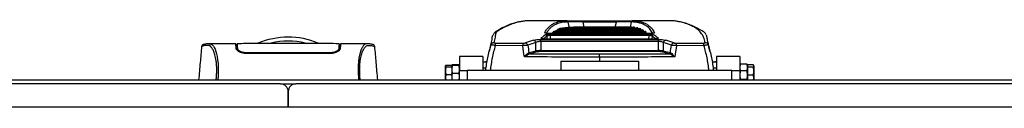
# Model space of a CAD drawing. Header units: millimetres. Extents: x 0 to 420, y 0 to 297.
# Tile 9 of 72: x 130 to 166, y 118 to 121. Entities that reach past the tile are written whole.
import ezdxf

# ---------------------------------------------------------------- set-up
doc = ezdxf.new("R2010")
doc.units = ezdxf.units.MM

msp = doc.modelspace()

# ---------------------------------------------------------------- linework, layer by layer
at = {"color": 7, "linetype": 'Continuous', "lineweight": 25}
for p, q in [((149.94487, 121.07984), (148.63744, 121.07984)), ((149.67814, 120.80386), (149.59929, 120.77283)), ((149.59929, 120.74501), (149.59929, 120.77283)), ((149.92666, 121.07981), (149.94487, 121.07974)), ((150.5797, 120.85781), (150.45954, 120.85781)), ((150.50303, 121.0772), (151.69911, 121.0772)), ((150.50303, 121.03606), (150.50303, 121.0772)), ((151.69911, 121.03606), (150.50303, 121.03606)), ((150.94017, 120.85781), (150.82001, 120.85781)), ((151.30064, 120.85781), (151.18048, 120.85781)), ((151.66111, 120.85781), (151.54095, 120.85781)), ((151.69911, 121.03606), (151.69911, 121.0772)), ((152.02158, 120.85781), (151.90142, 120.85781)), ((152.06879, 120.85452), (152.06879, 120.85762)), ((152.23206, 120.84436), (152.23206, 120.85583)), ((153.55964, 121.07984), (152.2573, 121.07984)), ((152.2573, 121.07974), (152.27549, 121.07981)), ((152.35118, 120.82256), (152.35118, 120.84429)), ((152.47609, 120.78831), (152.45822, 120.79425)), ((152.4638, 120.79394), (152.4638, 120.82172)), ((152.56942, 120.75935), (152.56942, 120.78716)), ((152.66741, 120.7395), (152.63564, 120.75691)), ((152.66741, 120.71164), (152.66741, 120.7395)), ((149.00558, 120.41617), (153.19657, 120.41617)), ((149.00558, 120.34536), (149.00558, 120.41617)), ((153.01862, 120.42947), (149.18353, 120.42947)), ((149.18353, 120.42837), (149.18353, 120.42947)), ((153.01862, 120.42837), (149.18353, 120.42837)), ((149.23452, 120.42947), (149.23045, 120.53069)), ((152.88924, 120.62565), (149.31291, 120.62565)), ((149.31291, 120.62488), (149.31291, 120.62565)), ((152.88924, 120.62488), (149.31291, 120.62488)), ((149.33666, 120.6041), (152.86549, 120.6041)), ((149.33666, 120.5523), (149.33666, 120.6041)), ((152.86549, 120.5523), (149.33666, 120.5523)), ((149.33666, 120.5523), (149.3416, 120.42947)), ((149.41567, 120.62565), (149.41567, 120.65195)), ((150.7809, 120.62803), (150.7809, 120.62565)), ((151.53924, 120.62565), (151.53924, 120.62803)), ((152.69711, 120.69067), (152.66076, 120.71128)), ((152.75711, 120.67744), (152.72818, 120.69981)), ((152.77719, 120.62565), (152.75031, 120.65055)), ((152.75711, 120.64953), (152.75711, 120.67744)), ((152.81349, 120.62565), (152.8119, 120.62732)), ((152.86055, 120.42947), (152.86549, 120.5523)), ((152.86549, 120.5523), (152.86549, 120.6041)), ((152.88924, 120.62488), (152.88924, 120.62565)), ((152.9717, 120.53069), (152.96763, 120.42947)), ((153.01862, 120.42837), (153.01862, 120.42947)), ((153.19657, 120.34536), (153.19657, 120.41617)), ((136.9194, 120.16386), (136.9192, 120.16361)), ((138.13719, 120.26074), (137.18224, 120.26074)), ((138.17698, 120.23299), (138.13767, 120.23299)), ((138.18585, 120.06548), (138.17672, 120.06553)), ((138.17939, 120.093), (138.17984, 120.06754)), ((138.18523, 120.18301), (138.18527, 120.08092)), ((138.18643, 120.1435), (138.18727, 120.07929)), ((138.18733, 120.11499), (138.18744, 120.10911)), ((138.18763, 120.0979), (138.18744, 120.10911)), ((138.18763, 120.0979), (138.18878, 120.03095)), ((138.18773, 120.09229), (138.18779, 120.08839)), ((141.8119, 120.06283), (141.81147, 120.03095)), ((141.81237, 120.09787), (141.8119, 120.06283)), ((141.81476, 120.18609), (141.81472, 120.08092)), ((141.86233, 120.23299), (141.82305, 120.23299)), ((142.81832, 120.26074), (141.86281, 120.26074)), ((142.82554, 120.2602), (142.81832, 120.2602)), ((143.0806, 120.16386), (143.0808, 120.16361)), ((147.24636, 120.30162), (147.16964, 119.99938)), ((148.36212, 120.19239), (147.38131, 120.19844)), ((147.38462, 120.28751), (148.3646, 120.28144)), ((148.8314, 120.01031), (148.83021, 120.30025)), ((149.00558, 120.34536), (149.00693, 120.01606)), ((153.19657, 120.34536), (149.00558, 120.34536)), ((153.19522, 120.01606), (153.19657, 120.34536)), ((153.37194, 120.30025), (153.37075, 120.01031)), ((153.83755, 120.28144), (154.81753, 120.28751)), ((154.82084, 120.19844), (153.84003, 120.19239)), ((155.0325, 119.99939), (154.95549, 120.3028)), ((138.4736, 119.94189), (138.47361, 119.91316)), ((141.5264, 119.91294), (138.4736, 119.91294)), ((141.5264, 119.94187), (141.52639, 119.9132)), ((146.10559, 119.80321), (146.10559, 119.30366)), ((146.93817, 119.80321), (146.10559, 119.80321)), ((146.93817, 119.80321), (146.93817, 119.30366)), ((148.57818, 119.94391), (148.58693, 119.9467)), ((148.58693, 119.9467), (148.8314, 120.01031)), ((148.63084, 119.9038), (148.62219, 119.90182)), ((148.87532, 119.96741), (148.63084, 119.9038)), ((149.00693, 120.01606), (149.00693, 119.98039)), ((149.00693, 120.01606), (153.19522, 120.01606)), ((153.19522, 119.98039), (149.00693, 119.98039)), ((151.10108, 119.78621), (151.10108, 119.6367)), ((153.19522, 120.01606), (153.19522, 119.98039)), ((153.57131, 119.9038), (153.32683, 119.96741)), ((153.37075, 120.01031), (153.61522, 119.9467)), ((153.57996, 119.90182), (153.57131, 119.9038)), ((153.61522, 119.9467), (153.62397, 119.94391)), ((156.09656, 119.80321), (155.26398, 119.80321)), ((155.26398, 119.80321), (155.26398, 119.30366)), ((156.09656, 119.80321), (156.09656, 119.30366)), ((145.62047, 119.50038), (145.60604, 119.47173)), ((145.60604, 119.47173), (145.62047, 119.44308)), ((145.60604, 119.30309), (145.60604, 119.47173)), ((145.62047, 119.50038), (145.82806, 119.50038)), ((145.62047, 119.44308), (145.82806, 119.44308)), ((145.84369, 119.50898), (145.82806, 119.49718)), ((145.82806, 119.49718), (145.84369, 119.48538)), ((145.82806, 119.49718), (145.82806, 119.45106)), ((145.84369, 119.48538), (145.82806, 119.34109)), ((145.82806, 119.44308), (145.82806, 119.45106)), ((145.82806, 119.40412), (145.82806, 119.44308)), ((145.82806, 119.40412), (145.82806, 119.34109)), ((145.82806, 119.34109), (145.84369, 119.1968)), ((145.82806, 119.34109), (145.82806, 119.20207)), ((146.08996, 119.50898), (145.84369, 119.50898)), ((146.08996, 119.48538), (145.84369, 119.48538)), ((146.10559, 119.49718), (146.08996, 119.50898)), ((146.08996, 119.48538), (146.10559, 119.49718)), ((146.10559, 119.34109), (146.08996, 119.48538)), ((146.08996, 119.1968), (146.10559, 119.34109)), ((146.93817, 119.61449), (147.08548, 119.61449)), ((147.05362, 119.38692), (146.93817, 119.38692)), ((146.94227, 119.60007), (146.94227, 119.39247)), ((147.0554, 119.39247), (146.94227, 119.39247)), ((149.71344, 119.6367), (149.71344, 119.30366)), ((149.71344, 119.6367), (152.48871, 119.6367)), ((152.48871, 119.6367), (152.48871, 119.30366)), ((155.11153, 119.61449), (155.26594, 119.61449)), ((155.12646, 119.60007), (155.12646, 119.52361)), ((155.26398, 119.39247), (155.14692, 119.39247)), ((155.26398, 119.38692), (155.14853, 119.38692)), ((156.11219, 119.52953), (156.09656, 119.41566)), ((156.09998, 119.50734), (156.09656, 119.49793)), ((156.09656, 119.41566), (156.11219, 119.30179)), ((156.35846, 119.52953), (156.11219, 119.52953)), ((156.37409, 119.41566), (156.35846, 119.52953)), ((156.35846, 119.30179), (156.37409, 119.41566)), ((156.37409, 119.49793), (156.37066, 119.50734)), ((156.58168, 119.50603), (156.37409, 119.50603)), ((156.37409, 119.50603), (156.37409, 119.49793)), ((156.37409, 119.49793), (156.37409, 119.44045)), ((156.37409, 119.44045), (156.37409, 119.42985)), ((156.58168, 119.42985), (156.37409, 119.42985)), ((156.37409, 119.42985), (156.37409, 119.39011)), ((156.37409, 119.38692), (156.37409, 119.18397)), ((156.59611, 119.28704), (156.58168, 119.42985)), ((156.59611, 119.47659), (156.59285, 119.48553)), ((156.59611, 119.47659), (156.59611, 119.46794)), ((156.59611, 119.46794), (156.59611, 119.28704)), ((145.60604, 119.05177), (145.60604, 119.30309)), ((145.62047, 119.16311), (145.60604, 119.05177)), ((145.60604, 119.05177), (145.61655, 118.97063)), ((145.60604, 118.97063), (145.60604, 119.05177)), ((145.62047, 119.16311), (145.82806, 119.16311)), ((145.82806, 119.16311), (145.82806, 119.20207)), ((145.82806, 119.13212), (145.82806, 119.16311)), ((145.82806, 119.13212), (145.82806, 119.06431)), ((145.82806, 119.06431), (145.83874, 118.97063)), ((145.82806, 119.06431), (145.82806, 118.97063)), ((146.08996, 119.1968), (145.84369, 119.1968)), ((146.09492, 118.97063), (146.10559, 119.06431)), ((146.10559, 118.97063), (146.10559, 119.30366)), ((146.10559, 119.30366), (146.38312, 119.30366)), ((146.38312, 119.30366), (146.38312, 118.97063)), ((155.81903, 119.30366), (146.38312, 119.30366)), ((155.81903, 118.97063), (155.81903, 119.30366)), ((155.81903, 119.30366), (156.09656, 119.30366)), ((156.09656, 119.30366), (156.09656, 118.97063)), ((156.11219, 119.30179), (156.09656, 119.14723)), ((156.09656, 119.14723), (156.11219, 118.99267)), ((156.35846, 119.30179), (156.11219, 119.30179)), ((156.35846, 118.99267), (156.11219, 118.99267)), ((156.37409, 119.14723), (156.35846, 119.30179)), ((156.35846, 118.99267), (156.37409, 119.14723)), ((156.37409, 119.18397), (156.37409, 119.14422)), ((156.58168, 119.14422), (156.37409, 119.14422)), ((156.37409, 119.14422), (156.37409, 119.11508)), ((156.37409, 119.11508), (156.37409, 118.97063)), ((156.58168, 119.14422), (156.59611, 119.28704)), ((156.59611, 119.0395), (156.58168, 119.14422)), ((156.58662, 118.97063), (156.59611, 119.0395)), ((156.59611, 119.28704), (156.59611, 119.0395)), ((156.59611, 119.0395), (156.59611, 118.97063)), ((139.72247, 118.83187), (57.68553, 118.83187)), ((67.12144, 118.97063), (212.87856, 118.97063)), ((139.72247, 118.83187), (140.27753, 118.83187)), ((222.31447, 118.83187), (140.27753, 118.83187)), ((145.82806, 118.97063), (145.82806, 118.97142)), ((140, 117.99929), (140, 118.55434)), ((140, 118.55434), (140, 117.99929)), ((223.25806, 117.99929), (56.74194, 117.99929))]:
    msp.add_line(p, q, dxfattribs=at)
at = {"color": 7, "linetype": 'Continuous', "lineweight": 25, "flags": 128}
for points in [[(150.02385, 120.82987), (149.97976, 121.03517), (149.97901, 121.03867)], [(150.50303, 121.03606), (150.50323, 121.03517), (150.5414, 120.85781)], [(151.66075, 120.85781), (151.69892, 121.03517), (151.69911, 121.03606)], [(152.22314, 121.03867), (152.22239, 121.03517), (152.18411, 120.8569)], [(137.19026, 120.26062), (137.2173, 120.25868), (137.24382, 120.25288), (137.27258, 120.23873), (137.28003, 120.23317), (137.29016, 120.22419), (137.29923, 120.21478), (137.30164, 120.21205), (137.30232, 120.21127), (137.30253, 120.21103), (137.30261, 120.21094), (137.30263, 120.21091), (137.30264, 120.2109), (137.30264, 120.2109), (137.30265, 120.2109), (137.30265, 120.2109), (137.30265, 120.2109), (137.30265, 120.2109), (137.30265, 120.21089), (137.33223, 120.17196), (137.36061, 120.12576), (137.39143, 120.06317), (137.42029, 119.98863), (137.44538, 119.90503), (137.46759, 119.8063), (137.48586, 119.69024), (137.49843, 119.56138), (137.50481, 119.42169), (137.5049, 119.27671), (137.4992, 119.12742), (137.4878, 118.97063)], [(148.4174, 119.79206), (148.40417, 119.88781), (148.36212, 120.19239)], [(153.84003, 120.19239), (153.79798, 119.88781), (153.78475, 119.79206)]]:
    msp.add_lwpolyline(points, dxfattribs=at)
at = {"color": 7, "linetype": 'Continuous', "lineweight": 25}
for centre, radius, start, end in [((149.9262, 121.02535), 0.05446, 14.153703, 89.518595), ((152.27595, 121.02535), 0.05446, 90.481385, 165.846258), ((140, 117.72176), 2.77527, 67.268445, 112.912448), ((148.71997, 120.27439), 0.11323, 13.199528, 78.58829), ((149.01679, 120.41275), 0.0569, 29.449188, 86.65848), ((149.14389, 120.59715), 0.05632, 51.754611, 89.249883), ((149.17358, 120.52545), 0.05711, 5.271313, 86.662623), ((153.02857, 120.52545), 0.05711, 93.337377, 174.728687), ((153.05826, 120.59715), 0.05631, 90.747646, 128.535553), ((153.18536, 120.41276), 0.05689, 93.340083, 150.265522), ((153.48218, 120.27439), 0.11323, 101.41171, 166.800472), ((140, 117.72176), 2.6322, 76.586674, 103.444717), ((147.33273, 120.1905), 0.10923, 88.901022, 162.789941), ((148.49986, 120.2015), 1.11856, 175.589829, 180.156436), ((149.85162, 120.19539), 1.4895, 176.688106, 180.115239), ((148.43085, 120.17998), 0.11431, 13.718097, 78.281764), ((153.7713, 120.17998), 0.11431, 101.718236, 166.281903), ((152.35053, 120.19539), 1.4895, 359.884761, 3.311894), ((153.70229, 120.2015), 1.11856, 359.843564, 4.410171), ((154.86942, 120.1905), 0.10923, 17.210059, 91.098978), ((148.63446, 119.95869), 0.05819, 194.723956, 257.823252), ((148.64108, 119.95821), 0.05536, 192.003748, 259.347556), ((148.88556, 120.02182), 0.05536, 192.003748, 259.347556), ((153.31659, 120.02182), 0.05536, 280.652444, 347.996252), ((153.56107, 119.95821), 0.05536, 280.652444, 347.996252), ((153.56769, 119.95869), 0.05819, 282.176748, 345.276044), ((139.72247, 118.55434), 0.27753, 0, 90), ((140.27753, 118.55434), 0.27753, 90, 180)]:
    msp.add_arc(centre, radius, start, end, dxfattribs=at)
for centre, major_axis, ratio, start_param, end_param in [((150.94017, 87.85471), (0, 33.0031), 0.41421356, 6.27439556, 6.39493661), ((150.94017, 87.85471), (0, 32.97535), 0.41421356, 0.03906847, 0.11140338), ((150.82001, 87.85471), (0, 33.0031), 0.41421356, 0, 0.09897345), ((151.18048, 87.85471), (0, 33.0031), 0.41421356, 0, 0.11868364), ((150.5797, 87.85471), (0, 33.0031), 0.41421356, 6.27439556, 6.35496498), ((150.5797, 87.85471), (0, 32.97535), 0.41421356, 0.03906847, 0.07184019), ((150.45954, 87.85471), (0, 33.0031), 0.41421356, 0, 0.05719106), ((151.30064, 87.85471), (0, 33.0031), 0.41421356, 6.27439556, 6.40186895), ((151.30064, 87.85471), (0, 32.97535), 0.41421356, 0.03906847, 0.11140338), ((151.54095, 87.85471), (0, 33.0031), 0.41421356, 0, 0.11868364), ((151.66111, 87.85471), (0, 33.0031), 0.41421356, 6.27431992, 6.40186895), ((151.66111, 87.85471), (0, 32.97535), 0.41421356, 0.03906847, 0.11140338), ((151.90142, 87.85471), (0, 33.0031), 0.41421356, 0, 0.11868364), ((152.02158, 87.85471), (0, 33.0031), 0.41421356, 6.2797318, 6.40186895), ((152.02158, 87.85471), (0, 32.97535), 0.41421356, 0.03906847, 0.11140338), ((152.2619, 87.85471), (0, 33.0031), 0.41421356, 0.00519059, 0.11868364), ((152.38205, 87.85471), (0, 33.0031), 0.41421356, 0.0109724, 0.11868364), ((152.38205, 87.85471), (0, 32.97535), 0.41421356, 0.03906847, 0.11164542), ((152.62237, 87.85471), (0, 33.0031), 0.41421356, 0.02269342, 0.11868364), ((152.74252, 87.85471), (0, 33.0031), 0.41421356, 0.02863125, 0.11868364), ((152.74252, 87.85471), (0, 32.97535), 0.41421356, 0.03906847, 0.11140338), ((152.98284, 87.85471), (0, 33.0031), 0.41421356, 0.04067034, 0.11868364), ((153.103, 87.85471), (0, 33.0031), 0.41421356, 0.04677461, 0.11868364), ((153.103, 87.85471), (0, 32.97535), 0.41421356, 0.04681401, 0.11140338), ((153.34331, 87.85471), (0, 33.0031), 0.41421356, 0.05916132, 0.11868364), ((153.46347, 87.85471), (0, 33.0031), 0.41421356, 0.06544753, 0.11868364), ((153.46347, 87.85471), (0, 32.97535), 0.41421356, 0.06550269, 0.11140338), ((153.70378, 87.85471), (0, 33.0031), 0.41421356, 0.07821581, 0.11868364), ((153.82394, 87.85471), (0, 33.0031), 0.41421356, 0.08470228, 0.11868364), ((162.22642, 88.10448), (-15.57705, 31.44186), 0.63805248, 6.18261034, 6.19606193), ((152.46235, 88.10448), (-1.92307, 32.97136), 0.26665575, 0.15835319, 0.17713763), ((152.51589, 88.10739), (-1.92357, 32.91584), 0.26710229, 0.15829686, 0.17423389), ((153.82394, 87.85471), (0, 32.97535), 0.41421356, 0.08477374, 0.11140338), ((154.06425, 87.85471), (0, 33.0031), 0.41421356, 0.09789162, 0.11868364), ((154.18441, 87.85471), (0, 33.0031), 0.41421356, 0.10459952, 0.11868364), ((154.18441, 87.85471), (0, 32.97535), 0.41421356, 0.10468788, 0.11140338), ((154.42472, 87.85471), (0, 33.0031), 0.41421356, 0.11825556, 0.11868364), ((149.68626, 88.10739), (1.92357, 32.91584), 0.26710229, 6.10892695, 6.12488845), ((149.7398, 88.10448), (1.92307, 32.97136), 0.26665575, 6.10604768, 6.12483212), ((139.97573, 88.10448), (15.57705, 31.44186), 0.63805248, 0.08712338, 0.10057497), ((162.31425, 88.12802), (-15.63518, 31.30714), 0.63935189, 6.17970914, 6.19316073), ((287.18397, -311.53702), (-167.82249, 950.35009), 0.0719468, 1.0865467, 1.08685751), ((139.8879, 88.12802), (15.63518, 31.30714), 0.63935189, 0.09002457, 0.10347617), ((15.01818, -311.53702), (167.82249, 950.35009), 0.0719468, 5.1963278, 5.19663861), ((151.3231, 142.16697), (126.22835, 0), 0.17641227, 4.69105893, 4.71063009), ((149.00731, 120.00166), (0.22202, 0.00018), 0.06487975, 1.57241434, 2.48525828), ((149.00731, 119.947), (0.16652, -0.00008), 0.20050912, 1.57311623, 2.48596017), ((150.87905, 142.16697), (126.22835, 0), 0.17641227, 4.71414787, 4.73371903), ((153.19485, 120.00166), (0.22202, -0.00018), 0.06487975, 0.65633438, 1.56917832), ((153.19485, 119.947), (0.16652, 0.00008), 0.20050912, 0.65563249, 1.56847642)]:
    msp.add_ellipse(centre, major_axis=major_axis, ratio=ratio, start_param=start_param, end_param=end_param, dxfattribs=at)
for points, knots in [([(148.30105, 121.05402), (148.2742, 121.04937), (148.21033, 121.0383), (148.08544, 121.00692), (147.92811, 120.95649), (147.74571, 120.88108), (147.59328, 120.80489), (147.48134, 120.74186), (147.42745, 120.70947), (147.3811, 120.68185), (147.33714, 120.64164), (147.32054, 120.6106), (147.31157, 120.59383)], [0, 0, 0, 0, 0.0853742, 0.20311986, 0.38642796, 0.57085112, 0.75662611, 0.84997595, 0.89684585, 0.92900847, 0.96163812, 1, 1, 1, 1]), ([(148.32002, 121.05338), (148.29643, 121.05014), (148.20466, 121.03753), (148.03922, 120.98866), (147.82612, 120.90713), (147.64143, 120.81669), (147.51764, 120.7427), (147.43562, 120.69756), (147.38004, 120.6235), (147.38553, 120.49981), (147.35173, 120.36643), (147.33483, 120.29971)], [0, 0, 0, 0, 0.0545124, 0.21204342, 0.36969771, 0.52546704, 0.60339517, 0.64256698, 0.68154297, 0.84069984, 1, 1, 1, 1]), ([(148.63744, 121.07974), (148.61317, 121.07969), (148.55883, 121.07959), (148.50237, 121.07754), (148.42863, 121.07245), (148.36565, 121.0614), (148.32002, 121.05338)], [0, 0, 0, 0, 0.14794429, 0.33123968, 0.51541463, 1, 1, 1, 1]), ([(149.14462, 120.65346), (149.16627, 120.69324), (149.20956, 120.7728), (149.29481, 120.86904), (149.39496, 120.94844), (149.52762, 121.01699), (149.69837, 121.06824), (149.85052, 121.07595), (149.92666, 121.07981)], [0, 0, 0, 0, 0.146433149, 0.292866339, 0.439869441, 0.586872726, 0.793243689, 1, 1, 1, 1]), ([(149.97901, 121.03867), (149.90307, 121.03483), (149.75107, 121.02714), (149.58068, 120.97605), (149.44828, 120.90781), (149.34842, 120.82864), (149.26731, 120.73822), (149.22727, 120.6652), (149.20902, 120.63191)], [0, 0, 0, 0, 0.21144516, 0.42328335, 0.57324057, 0.72334215, 0.87388191, 1, 1, 1, 1]), ([(149.60585, 120.74412), (149.58468, 120.73675), (149.55732, 120.72723), (149.53567, 120.71119), (149.53078, 120.70757)], [0, 0, 0, 0, 0.77403601, 1, 1, 1, 1]), ([(149.9643, 121.07967), (149.97518, 121.07965), (150.0076, 121.07958), (150.12634, 121.07856), (150.3013, 121.07746), (150.43582, 121.07728), (150.50303, 121.0772)], [0, 0, 0, 0, 0.14215119, 0.42370491, 0.71207023, 1, 1, 1, 1]), ([(150.50303, 121.03606), (150.44184, 121.03718), (150.31953, 121.03942), (150.15858, 121.0414), (150.03409, 121.04165), (149.99749, 121.03967), (149.97901, 121.03867)], [0, 0, 0, 0, 0.25196603, 0.50363727, 0.74920314, 1, 1, 1, 1]), ([(151.69911, 121.0772), (151.7674, 121.07729), (151.90109, 121.07746), (152.076, 121.07856), (152.1944, 121.07958), (152.22708, 121.07965), (152.23788, 121.07967)], [0, 0, 0, 0, 0.29246806, 0.57261407, 0.85887969, 1, 1, 1, 1]), ([(152.22314, 121.03867), (152.20473, 121.03967), (152.16794, 121.04166), (152.04371, 121.0414), (151.88284, 121.03942), (151.76128, 121.0372), (151.69911, 121.03606)], [0, 0, 0, 0, 0.24996727, 0.49961867, 0.74409306, 1, 1, 1, 1]), ([(152.23206, 120.85583), (152.22867, 120.856), (152.22188, 120.85633), (152.20819, 120.85689), (152.19784, 120.85718), (152.19094, 120.85737)], [0, 0, 0, 0, 0.25000303, 0.50000604, 1, 1, 1, 1]), ([(152.99227, 120.63183), (152.96457, 120.68009), (152.90533, 120.78328), (152.78879, 120.8852), (152.66066, 120.95833), (152.53128, 121.0037), (152.38719, 121.03251), (152.27784, 121.03661), (152.22314, 121.03867)], [0, 0, 0, 0, 0.18630818, 0.39831835, 0.54838063, 0.69858673, 0.84922252, 1, 1, 1, 1]), ([(152.27549, 121.07981), (152.33002, 121.07776), (152.43907, 121.07368), (152.58321, 121.04499), (152.71297, 120.99955), (152.84158, 120.92636), (152.96324, 120.81883), (153.02608, 120.70862), (153.05753, 120.65346)], [0, 0, 0, 0, 0.14643241, 0.29286445, 0.4398495, 0.58683431, 0.79321812, 1, 1, 1, 1]), ([(152.35118, 120.84429), (152.34796, 120.84475), (152.34154, 120.84567), (152.32858, 120.8474), (152.31873, 120.84855), (152.31217, 120.84932)], [0, 0, 0, 0, 0.25000285, 0.50000687, 1, 1, 1, 1]), ([(152.4638, 120.82172), (152.46078, 120.8225), (152.45472, 120.82405), (152.44251, 120.82704), (152.43321, 120.82913), (152.42701, 120.83052)], [0, 0, 0, 0, 0.25000608, 0.50001208, 1, 1, 1, 1]), ([(152.56942, 120.78716), (152.56659, 120.78828), (152.56094, 120.79053), (152.54953, 120.79489), (152.54083, 120.798), (152.53503, 120.80008)], [0, 0, 0, 0, 0.25000899, 0.50001774, 1, 1, 1, 1]), ([(152.59684, 120.7475), (152.59587, 120.74806), (152.58625, 120.75365), (152.57432, 120.75659), (152.56359, 120.75924)], [0, 0, 0, 0, 0.1007024, 1, 1, 1, 1]), ([(153.92841, 121.04769), (153.91244, 121.05107), (153.87058, 121.05992), (153.81149, 121.06939), (153.7249, 121.07661), (153.64734, 121.07979), (153.57594, 121.07941), (153.55964, 121.07932)], [0, 0, 0, 0, 0.158629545, 0.41562405, 0.671557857, 0.924997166, 1, 1, 1, 1]), ([(154.86732, 120.29971), (154.84975, 120.36543), (154.81456, 120.49695), (154.71562, 120.65968), (154.5782, 120.79722), (154.38237, 120.90659), (154.16558, 120.98838), (154.00962, 121.03129), (153.93793, 121.04576), (153.92841, 121.04769)], [0, 0, 0, 0, 0.16283342, 0.32589324, 0.48886437, 0.65157665, 0.81340058, 0.97522435, 1, 1, 1, 1]), ([(154.89057, 120.59138), (154.88894, 120.59585), (154.8815, 120.61628), (154.85358, 120.65504), (154.80605, 120.69123), (154.78028, 120.70608), (154.704, 120.75244), (154.57224, 120.8249), (154.38641, 120.91214), (154.20364, 120.98077), (154.05747, 121.02386), (153.97279, 121.04034), (153.94729, 121.0453)], [0, 0, 0, 0, 0.01143547, 0.05229998, 0.09230624, 0.11298824, 0.13284092, 0.32988011, 0.52637398, 0.72195696, 0.91624926, 1, 1, 1, 1]), ([(147.22839, 120.22282), (147.24507, 120.2876), (147.27843, 120.41717), (147.27155, 120.52754), (147.30262, 120.57607), (147.30303, 120.57672)], [0, 0, 0, 0, 0.49661901, 0.99323778, 1, 1, 1, 1]), ([(148.74238, 120.38538), (148.76658, 120.39163), (148.81142, 120.40321), (148.9058, 120.41405), (148.97231, 120.41547), (149.00558, 120.41617)], [0, 0, 0, 0, 0.36952536, 0.68453428, 1, 1, 1, 1]), ([(149.18353, 120.42837), (149.17657, 120.42843), (149.15063, 120.42863), (149.10664, 120.4314), (149.05984, 120.43822), (149.02754, 120.44767), (149.01161, 120.45864), (149.01727, 120.46591), (149.0201, 120.46956)], [0, 0, 0, 0, 0.06823334, 0.25397246, 0.44113576, 0.62814939, 0.81403838, 1, 1, 1, 1]), ([(149.18195, 120.42986), (149.17462, 120.42979), (149.15057, 120.42955), (149.11173, 120.43244), (149.07533, 120.43778), (149.05683, 120.44231), (149.05061, 120.44534), (149.05164, 120.44469), (149.05174, 120.44463)], [0, 0, 0, 0, 0.118070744, 0.387406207, 0.653772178, 0.855521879, 0.986416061, 1, 1, 1, 1]), ([(149.31291, 120.62488), (149.29399, 120.62517), (149.25676, 120.62574), (149.20712, 120.63016), (149.16938, 120.63662), (149.14566, 120.64475), (149.14497, 120.65056), (149.14462, 120.65346)], [0, 0, 0, 0, 0.20771971, 0.40866378, 0.60525488, 0.80263104, 1, 1, 1, 1]), ([(149.31212, 120.62598), (149.30485, 120.62591), (149.27987, 120.62565), (149.24087, 120.62794), (149.20362, 120.63215), (149.18371, 120.63598), (149.17611, 120.63867), (149.17674, 120.63837), (149.17688, 120.6383)], [0, 0, 0, 0, 0.11552964, 0.39685067, 0.63936246, 0.8392669, 0.96394662, 1, 1, 1, 1]), ([(149.17691, 120.58246), (149.18299, 120.58543), (149.19523, 120.59141), (149.23325, 120.59839), (149.28173, 120.60319), (149.31835, 120.60379), (149.33666, 120.6041)], [0, 0, 0, 0, 0.24845021, 0.4999771, 0.75001453, 1, 1, 1, 1]), ([(149.33666, 120.5523), (149.32445, 120.55221), (149.29998, 120.55203), (149.26763, 120.54739), (149.24243, 120.54021), (149.23444, 120.53386), (149.23045, 120.53069)], [0, 0, 0, 0, 0.24784439, 0.49645574, 0.74857273, 1, 1, 1, 1]), ([(149.46922, 120.6963), (149.46459, 120.6928), (149.45533, 120.68579), (149.43727, 120.67124), (149.42431, 120.65967), (149.41567, 120.65195)], [0, 0, 0, 0, 0.25003005, 0.50006011, 1, 1, 1, 1]), ([(152.86549, 120.6041), (152.88162, 120.60386), (152.91649, 120.60335), (152.96511, 120.59894), (153.00576, 120.59183), (153.01875, 120.58558), (153.02524, 120.58246)], [0, 0, 0, 0, 0.22047909, 0.47690312, 0.73848588, 1, 1, 1, 1]), ([(152.9717, 120.53069), (152.96744, 120.53403), (152.95896, 120.54066), (152.93201, 120.54794), (152.89954, 120.55215), (152.87625, 120.55225), (152.86549, 120.5523)], [0, 0, 0, 0, 0.26458249, 0.52659636, 0.78140292, 1, 1, 1, 1]), ([(153.02551, 120.63844), (153.02538, 120.63838), (153.02502, 120.63821), (153.01725, 120.63583), (152.99895, 120.63227), (152.96655, 120.62843), (152.92742, 120.6259), (152.9002, 120.62592), (152.88923, 120.62594)], [0, 0, 0, 0, 0.06488828, 0.18250026, 0.34763957, 0.57113264, 0.82708886, 1, 1, 1, 1]), ([(153.05753, 120.65346), (153.05752, 120.65115), (153.05751, 120.6459), (153.03805, 120.63789), (153.00038, 120.63075), (152.94833, 120.62582), (152.90893, 120.6252), (152.88924, 120.62488)], [0, 0, 0, 0, 0.15774745, 0.35832094, 0.56755008, 0.78395303, 1, 1, 1, 1]), ([(153.15055, 120.44471), (153.15062, 120.44476), (153.15136, 120.44522), (153.14748, 120.44326), (153.13631, 120.44007), (153.11134, 120.43507), (153.07285, 120.431), (153.03601, 120.42914), (153.01505, 120.42964), (153.01042, 120.42974)], [0, 0, 0, 0, 0.01125193, 0.10860024, 0.24968095, 0.43809001, 0.67740692, 0.92885946, 1, 1, 1, 1]), ([(153.18205, 120.46956), (153.1836, 120.46812), (153.18907, 120.46309), (153.18585, 120.45405), (153.16359, 120.44359), (153.12506, 120.4352), (153.07497, 120.42948), (153.0374, 120.42874), (153.01862, 120.42837)], [0, 0, 0, 0, 0.074654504, 0.262077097, 0.448944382, 0.633846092, 0.816920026, 1, 1, 1, 1]), ([(153.19657, 120.41617), (153.22394, 120.41569), (153.29035, 120.41451), (153.38716, 120.40414), (153.4356, 120.39163), (153.45977, 120.38538)], [0, 0, 0, 0, 0.259985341, 0.630657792, 1, 1, 1, 1]), ([(154.90035, 120.57487), (154.90385, 120.5576), (154.91557, 120.49972), (154.93891, 120.38696), (154.96192, 120.27855), (154.97376, 120.22282)], [0, 0, 0, 0, 0.17122677, 0.57399859, 1, 1, 1, 1]), ([(136.91269, 120.16418), (136.89597, 119.97283), (136.8612, 119.57498), (136.82636, 119.17713), (136.80828, 118.97063)], [0, 0, 0, 0, 0.48094895, 1, 1, 1, 1]), ([(137.19042, 120.26064), (137.16614, 120.2598), (137.11504, 120.25803), (137.05258, 120.24822), (137.00582, 120.24055), (136.97546, 120.23531), (136.95966, 120.23044), (136.92997, 120.21677), (136.91796, 120.17992), (136.91264, 120.16359)], [0, 0, 0, 0, 0.149622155, 0.314808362, 0.495451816, 0.641082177, 0.785188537, 0.904754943, 1, 1, 1, 1]), ([(137.43455, 118.97063), (137.43869, 119.01987), (137.4469, 119.11775), (137.45275, 119.26333), (137.45282, 119.4044), (137.44622, 119.53797), (137.43321, 119.6607), (137.41456, 119.77016), (137.39131, 119.86564), (137.35601, 119.97438), (137.3062, 120.07763), (137.24513, 120.16394), (137.18304, 120.20235), (137.08985, 120.20302), (136.99039, 120.18841), (136.92079, 120.17543), (136.91979, 120.16714), (136.9194, 120.16386)], [0, 0, 0, 0, 0.03293543, 0.06547319, 0.09814545, 0.13076322, 0.16326802, 0.19603503, 0.22873208, 0.26172606, 0.32742317, 0.39375449, 0.45898655, 0.52551088, 0.70472603, 0.88294372, 1, 1, 1, 1]), ([(137.18224, 120.26023), (137.18458, 120.26054), (137.18701, 120.26086), (137.19014, 120.26063), (137.19026, 120.26062)], [0, 0, 0, 0, 0.960137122, 1, 1, 1, 1]), ([(138.14289, 120.09764), (138.14153, 120.13641), (138.13877, 120.21509), (138.13724, 120.25963), (138.13716, 120.2615), (138.13718, 120.26071), (138.13719, 120.26069)], [0, 0, 0, 0, 0.33253016, 0.67483713, 0.99270757, 1, 1, 1, 1]), ([(138.13805, 120.23632), (138.13976, 120.23591), (138.14198, 120.23539), (138.16728, 120.23496), (138.17301, 120.23486)], [0, 0, 0, 0, 0.773369, 1, 1, 1, 1]), ([(138.4736, 119.91294), (138.44131, 119.91506), (138.37686, 119.91931), (138.28912, 119.94998), (138.21363, 119.99311), (138.15632, 120.0462), (138.14737, 120.08047), (138.14289, 120.09764)], [0, 0, 0, 0, 0.17602394, 0.35136334, 0.54466667, 0.77179405, 1, 1, 1, 1]), ([(138.17748, 120.2027), (138.17756, 120.19817), (138.17783, 120.18236), (138.17855, 120.14125), (138.17906, 120.1119)], [0, 0, 0, 0, 0.28603918, 1, 1, 1, 1]), ([(138.17984, 120.06754), (138.18322, 120.05084), (138.1891, 120.0218), (138.22687, 119.99205), (138.24293, 119.9794)], [0, 0, 0, 0, 0.57480988, 1, 1, 1, 1]), ([(141.8152, 120.25982), (141.67102, 120.26402), (141.37613, 120.27262), (140.92813, 120.27371), (140.46933, 120.27344), (139.95593, 120.2729), (139.39025, 120.27279), (138.78322, 120.27482), (138.38209, 120.26468), (138.1848, 120.2597)], [0, 0, 0, 0, 0.12113183, 0.24774381, 0.37318266, 0.49813276, 0.66585272, 0.83566481, 1, 1, 1, 1]), ([(138.18499, 120.24949), (138.18515, 120.23909), (138.18534, 120.22704), (138.18564, 120.20434), (138.18568, 120.20124)], [0, 0, 0, 0, 0.86329129, 1, 1, 1, 1]), ([(138.1871, 120.12853), (138.18666, 120.15335), (138.18573, 120.20684), (138.18513, 120.24144), (138.18504, 120.24645), (138.18503, 120.24722)], [0, 0, 0, 0, 0.42234684, 0.91021093, 1, 1, 1, 1]), ([(138.18522, 120.20947), (138.18522, 120.20715), (138.18523, 120.19959), (138.18523, 120.1898), (138.18523, 120.18301)], [0, 0, 0, 0, 0.30662051, 1, 1, 1, 1]), ([(138.4736, 119.94188), (138.446, 119.94356), (138.39146, 119.94688), (138.31644, 119.97115), (138.25132, 120.00604), (138.19965, 120.05149), (138.19175, 120.08198), (138.18763, 120.0979)], [0, 0, 0, 0, 0.17334583, 0.34244333, 0.53261108, 0.75610773, 1, 1, 1, 1]), ([(141.81237, 120.09787), (141.80832, 120.08216), (141.80019, 120.05065), (141.74202, 120.00026), (141.66242, 119.96162), (141.58443, 119.94378), (141.54136, 119.94235), (141.5264, 119.94186)], [0, 0, 0, 0, 0.24096485, 0.48337497, 0.7285961, 0.90568571, 1, 1, 1, 1]), ([(141.85711, 120.09764), (141.85207, 120.07932), (141.84198, 120.04269), (141.7738, 119.9829), (141.68178, 119.93655), (141.59218, 119.91521), (141.54318, 119.91352), (141.5264, 119.91294)], [0, 0, 0, 0, 0.24267004, 0.4850883, 0.73180572, 0.90817203, 1, 1, 1, 1]), ([(141.75976, 119.98036), (141.77568, 119.99363), (141.81116, 120.02322), (141.81697, 120.05179), (141.82016, 120.06754)], [0, 0, 0, 0, 0.448659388, 1, 1, 1, 1]), ([(141.8119, 120.06283), (141.81208, 120.07587), (141.81245, 120.10199), (141.81288, 120.12682), (141.81309, 120.13925)], [0, 0, 0, 0, 0.49955274, 1, 1, 1, 1]), ([(141.81521, 120.26093), (141.81521, 120.26059), (141.8152, 120.2599), (141.81502, 120.25006), (141.81443, 120.21617), (141.81351, 120.16348), (141.81272, 120.11781), (141.81237, 120.09787)], [0, 0, 0, 0, 0.19851654, 0.40682671, 0.6188004, 0.83361426, 1, 1, 1, 1]), ([(141.81303, 120.07806), (141.81331, 120.10337), (141.81365, 120.13523), (141.81408, 120.17361), (141.81419, 120.18355), (141.81424, 120.18819)], [0, 0, 0, 0, 0.6736969, 0.84772982, 1, 1, 1, 1]), ([(141.81476, 120.18609), (141.81477, 120.19308), (141.81477, 120.20207), (141.81478, 120.20837), (141.81478, 120.20977)], [0, 0, 0, 0, 0.776950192, 1, 1, 1, 1]), ([(141.81503, 120.25059), (141.81506, 120.25201), (141.81511, 120.25525), (141.81516, 120.25776), (141.81518, 120.25917)], [0, 0, 0, 0, 0.43951281, 1, 1, 1, 1]), ([(141.82016, 120.06754), (141.82091, 120.11036), (141.82186, 120.16457), (141.82219, 120.18329), (141.82225, 120.18722)], [0, 0, 0, 0, 0.78995763, 1, 1, 1, 1]), ([(141.82128, 120.23473), (141.83418, 120.23499), (141.85822, 120.23549), (141.86077, 120.23606), (141.86195, 120.23632)], [0, 0, 0, 0, 0.53619641, 1, 1, 1, 1]), ([(141.86281, 120.2605), (141.86281, 120.26058), (141.86284, 120.26143), (141.86274, 120.25891), (141.86239, 120.24883), (141.86117, 120.21365), (141.85936, 120.16148), (141.85779, 120.11684), (141.85711, 120.09764)], [0, 0, 0, 0, 0.02175985, 0.22405071, 0.42672984, 0.63314278, 0.8422428, 1, 1, 1, 1]), ([(142.81832, 120.2602), (142.81191, 120.2603), (142.7902, 120.26063), (142.74855, 120.25525), (142.70832, 120.22583), (142.6776, 120.1866), (142.65868, 120.15884), (142.6385, 120.12506), (142.61748, 120.08427), (142.59761, 120.03813), (142.58041, 119.99165), (142.56683, 119.94944), (142.5542, 119.90446), (142.54258, 119.85673), (142.52836, 119.78813), (142.51309, 119.69166), (142.50054, 119.5628), (142.49414, 119.42362), (142.49418, 119.27802), (142.49975, 119.12647), (142.508, 119.02324), (142.5122, 118.97063)], [0, 0, 0, 0, 0.04410353, 0.14951948, 0.25632536, 0.29580618, 0.33856228, 0.37355739, 0.42045531, 0.47076786, 0.50253416, 0.53585719, 0.56654231, 0.59634022, 0.628096, 0.68977273, 0.75268092, 0.81441027, 0.87472491, 0.93616443, 1, 1, 1, 1]), ([(142.56545, 118.97063), (142.56131, 119.01987), (142.5531, 119.11775), (142.54725, 119.26333), (142.54718, 119.4044), (142.55378, 119.53797), (142.56679, 119.6607), (142.58544, 119.77016), (142.60869, 119.86564), (142.64399, 119.97438), (142.6938, 120.07763), (142.75487, 120.16394), (142.81696, 120.20235), (142.91015, 120.20302), (143.00961, 120.18841), (143.07921, 120.17543), (143.08021, 120.16714), (143.0806, 120.16386)], [0, 0, 0, 0, 0.032935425, 0.065473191, 0.098145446, 0.130763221, 0.163268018, 0.196035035, 0.228732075, 0.261726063, 0.327423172, 0.393754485, 0.458986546, 0.525510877, 0.704726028, 0.882943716, 1, 1, 1, 1]), ([(143.08736, 120.16359), (143.08204, 120.17992), (143.07003, 120.21677), (143.04034, 120.23044), (143.02454, 120.23531), (142.99418, 120.24055), (142.94742, 120.24822), (142.88496, 120.25803), (142.83386, 120.2598), (142.80958, 120.26064)], [0, 0, 0, 0, 0.095245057, 0.214811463, 0.358917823, 0.504548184, 0.685191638, 0.850377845, 1, 1, 1, 1]), ([(143.19172, 118.97063), (143.17364, 119.17713), (143.1388, 119.57497), (143.10403, 119.97283), (143.08731, 120.16418)], [0, 0, 0, 0, 0.51903279, 1, 1, 1, 1]), ([(147.04018, 119.30366), (147.06183, 119.45807), (147.10531, 119.76816), (147.18725, 120.07085), (147.22839, 120.22282)], [0, 0, 0, 0, 0.49791564, 1, 1, 1, 1]), ([(147.38131, 120.19844), (147.34208, 120.05315), (147.26254, 119.75853), (147.22049, 119.45666), (147.19918, 119.30366)], [0, 0, 0, 0, 0.493166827, 1, 1, 1, 1]), ([(147.38131, 120.19844), (147.37105, 120.20031), (147.34452, 120.20512), (147.30322, 120.21227), (147.26326, 120.21877), (147.23486, 120.22287), (147.23052, 120.22284), (147.22839, 120.22282)], [0, 0, 0, 0, 0.12806977, 0.33107282, 0.54765578, 0.77774989, 1, 1, 1, 1]), ([(147.33483, 120.29971), (147.3351, 120.29832), (147.33566, 120.29553), (147.3444, 120.29178), (147.35773, 120.28909), (147.37192, 120.28776), (147.38105, 120.28758), (147.38462, 120.28751)], [0, 0, 0, 0, 0.22931523, 0.459242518, 0.671725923, 0.871685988, 1, 1, 1, 1]), ([(148.54191, 120.20709), (148.52599, 120.20547), (148.49508, 120.20234), (148.43064, 120.19708), (148.38495, 120.19395), (148.36212, 120.19239)], [0, 0, 0, 0, 0.34684457, 0.67365016, 1, 1, 1, 1]), ([(148.3646, 120.28144), (148.37609, 120.28163), (148.39908, 120.282), (148.43141, 120.28573), (148.44634, 120.2898), (148.45407, 120.29191)], [0, 0, 0, 0, 0.32489349, 0.65012379, 1, 1, 1, 1]), ([(149.00558, 120.34536), (148.98327, 120.34433), (148.93792, 120.34224), (148.87483, 120.32583), (148.84607, 120.30934), (148.83021, 120.30025)], [0, 0, 0, 0, 0.30307711, 0.61581056, 1, 1, 1, 1]), ([(153.37194, 120.30025), (153.35613, 120.30941), (153.32868, 120.32531), (153.28169, 120.33727), (153.23969, 120.34389), (153.21497, 120.34473), (153.19657, 120.34536)], [0, 0, 0, 0, 0.38344258, 0.6654937, 0.75097139, 1, 1, 1, 1]), ([(153.84003, 120.19239), (153.81723, 120.19395), (153.77069, 120.19714), (153.70632, 120.2024), (153.67553, 120.20554), (153.66024, 120.20709)], [0, 0, 0, 0, 0.3259384, 0.66539497, 1, 1, 1, 1]), ([(153.74808, 120.29191), (153.75551, 120.28987), (153.77037, 120.28579), (153.80265, 120.28201), (153.82607, 120.28163), (153.83755, 120.28144)], [0, 0, 0, 0, 0.337647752, 0.675513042, 1, 1, 1, 1]), ([(154.81753, 120.28751), (154.82331, 120.28767), (154.83488, 120.28798), (154.84994, 120.29), (154.86085, 120.2929), (154.86692, 120.29627), (154.8672, 120.29861), (154.86732, 120.29971)], [0, 0, 0, 0, 0.20710126, 0.4147668, 0.61519671, 0.81780262, 1, 1, 1, 1]), ([(154.97376, 120.22282), (154.97235, 120.22288), (154.96934, 120.22302), (154.9488, 120.22025), (154.91528, 120.21498), (154.87116, 120.20753), (154.8375, 120.20145), (154.82084, 120.19844)], [0, 0, 0, 0, 0.17597684, 0.37712516, 0.58053184, 0.79225779, 1, 1, 1, 1]), ([(155.00298, 119.30366), (154.98166, 119.45666), (154.93961, 119.75853), (154.86007, 120.05315), (154.82084, 120.19844)], [0, 0, 0, 0, 0.50683317, 1, 1, 1, 1]), ([(154.97376, 120.22282), (155.0149, 120.07085), (155.09684, 119.76816), (155.14032, 119.45807), (155.16197, 119.30366)], [0, 0, 0, 0, 0.50208436, 1, 1, 1, 1]), ([(141.5264, 119.94186), (141.42165, 119.94181), (140.89789, 119.94157), (139.88029, 119.94093), (138.96745, 119.94155), (138.4736, 119.94188)], [0, 0, 0, 0, 0.10293933, 0.51469663, 1, 1, 1, 1]), ([(148.4174, 119.79206), (148.41755, 119.79224), (148.43588, 119.81303), (148.47584, 119.85709), (148.52993, 119.91054), (148.56413, 119.93654), (148.57728, 119.94343), (148.57818, 119.94391)], [0, 0, 0, 0, 0.002763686, 0.325550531, 0.705736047, 0.979859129, 1, 1, 1, 1]), ([(148.62219, 119.90182), (148.62105, 119.9015), (148.6043, 119.89679), (148.56083, 119.87835), (148.49211, 119.8398), (148.44108, 119.80754), (148.41762, 119.79221), (148.4174, 119.79206)], [0, 0, 0, 0, 0.01974579, 0.29167914, 0.67280877, 0.99692923, 1, 1, 1, 1]), ([(151.10108, 119.78621), (151.00857, 119.78625), (150.54602, 119.78645), (149.65138, 119.78771), (148.84941, 119.79054), (148.4174, 119.79206)], [0, 0, 0, 0, 0.10340314, 0.51701957, 1, 1, 1, 1]), ([(151.10108, 119.78621), (151.10108, 119.80131), (151.10108, 119.83151), (151.10108, 119.86827), (151.10108, 119.88841), (151.10108, 119.89629), (151.10108, 119.89817), (151.10108, 119.89877)], [0, 0, 0, 0, 0.27594498, 0.55188995, 0.82783523, 0.94498017, 1, 1, 1, 1]), ([(153.78475, 119.79206), (153.69227, 119.7917), (153.22984, 119.78989), (152.3353, 119.78724), (151.53317, 119.78657), (151.10108, 119.78621)], [0, 0, 0, 0, 0.10340314, 0.51701957, 1, 1, 1, 1]), ([(153.78475, 119.79206), (153.78453, 119.79221), (153.76369, 119.80583), (153.71481, 119.83666), (153.64338, 119.87841), (153.59959, 119.89457), (153.57996, 119.90182)], [0, 0, 0, 0, 0.00307209, 0.2908054, 0.68206177, 1, 1, 1, 1]), ([(153.62397, 119.94391), (153.63945, 119.93354), (153.67378, 119.91055), (153.73007, 119.85278), (153.76832, 119.81071), (153.7846, 119.79224), (153.78475, 119.79206)], [0, 0, 0, 0, 0.32045023, 0.71060747, 0.99723477, 1, 1, 1, 1]), ([(145.62047, 119.44308), (145.62, 119.44064), (145.61119, 119.39449), (145.60855, 119.34755), (145.60604, 119.30309)], [0, 0, 0, 0, 0.0529743, 1, 1, 1, 1]), ([(147.08548, 119.61449), (147.04734, 119.61271), (146.9993, 119.61046), (146.95202, 119.60185), (146.94227, 119.60007)], [0, 0, 0, 0, 0.79381431, 1, 1, 1, 1]), ([(155.26594, 119.61449), (155.2288, 119.61271), (155.18201, 119.61046), (155.13596, 119.60185), (155.12646, 119.60007)], [0, 0, 0, 0, 0.79381431, 1, 1, 1, 1]), ([(156.10209, 119.50699), (156.10299, 119.51141), (156.10454, 119.51898), (156.10994, 119.52643), (156.11219, 119.52953)], [0, 0, 0, 0, 0.58389908, 1, 1, 1, 1]), ([(156.35846, 119.52953), (156.3607, 119.52643), (156.3661, 119.51898), (156.36765, 119.51141), (156.36855, 119.50699)], [0, 0, 0, 0, 0.41610092, 1, 1, 1, 1]), ([(156.59611, 119.46794), (156.5936, 119.48004), (156.59096, 119.49281), (156.58215, 119.50537), (156.58168, 119.50603)], [0, 0, 0, 0, 0.947025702, 1, 1, 1, 1]), ([(156.58168, 119.42985), (156.58346, 119.43245), (156.59208, 119.44502), (156.59432, 119.4578), (156.59611, 119.46794)], [0, 0, 0, 0, 0.20618569, 1, 1, 1, 1]), ([(145.60604, 119.30309), (145.60783, 119.26582), (145.61007, 119.21885), (145.61869, 119.17264), (145.62047, 119.16311)], [0, 0, 0, 0, 0.79381431, 1, 1, 1, 1]), ([(145.84369, 119.1968), (145.84154, 119.1867), (145.83224, 119.14295), (145.82988, 119.0985), (145.82806, 119.06431)], [0, 0, 0, 0, 0.230855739, 1, 1, 1, 1]), ([(146.10559, 119.06431), (146.10377, 119.0985), (146.10141, 119.14295), (146.09211, 119.1867), (146.08996, 119.1968)], [0, 0, 0, 0, 0.76914426, 1, 1, 1, 1]), ([(156.11219, 118.99267), (156.10993, 118.98957), (156.10464, 118.98229), (156.10312, 118.97489), (156.10224, 118.97063)], [0, 0, 0, 0, 0.42537134, 1, 1, 1, 1]), ([(156.3684, 118.97063), (156.36753, 118.97489), (156.366, 118.98229), (156.36071, 118.98957), (156.35846, 118.99267)], [0, 0, 0, 0, 0.57462866, 1, 1, 1, 1])]:
    msp.add_open_spline(points, degree=3, knots=knots, dxfattribs=at)

doc.saveas('drawing.dxf')
